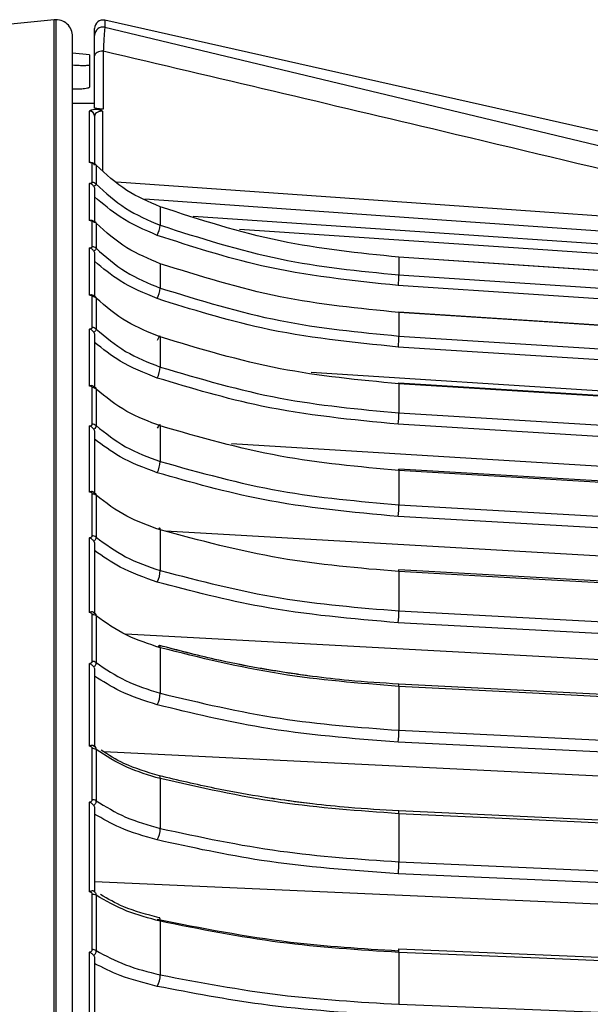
# Model space of a CAD drawing. Header units: millimetres. Extents: x -98 to 190, y -122 to 122.
# Tile 15 of 17: x -4 to 30, y 63 to 122. Entities that reach past the tile are written whole.
import ezdxf

# ---------------------------------------------------------------- set-up
doc = ezdxf.new("R2010")
doc.units = ezdxf.units.MM

msp = doc.modelspace()

# ---------------------------------------------------------------- linework, layer by layer
at = {"color": 7, "linetype": 'Continuous', "lineweight": 25}
for p, q in [((-1.6, 121.889), (-5.162, 121.531)), ((-1.6, 9.5), (-1.6, 121.889)), ((-1.5, 121.894), (-1.5, 9.5)), ((58.15, 109.101), (1.41, 121.863)), ((1.41, 121.863), (1.41, 121.446)), ((0.8, 120.96), (0.8, 121.375)), ((1.41, 121.446), (58.15, 107.887)), ((0.5, 119.813), (-0.5, 119.9)), ((0.5, 119.813), (0.5, 117.891)), ((0.8, 116.671), (0.8, 119.755)), ((1.319, 120.022), (1.319, 116.593)), ((-0.5, 116.944), (0.8, 116.944)), ((0.5, 113.414), (0.5, 116.478)), ((1.281, 116.473), (1.281, 112.95)), ((0.8, 116.181), (0.8, 113.312)), ((0.668, 112.239), (0.668, 113.365)), ((0.888, 113.273), (0.888, 112.147)), ((0.5, 109.981), (0.5, 112.184)), ((0.8, 111.833), (0.8, 109.919)), ((4.702, 110.794), (4.702, 109.7)), ((0.668, 108.426), (0.668, 109.915)), ((0.888, 109.825), (0.888, 108.338)), ((0.5, 105.551), (0.5, 108.355)), ((0.8, 107.994), (0.8, 105.489)), ((18.872, 107.81), (18.872, 106.753)), ((4.702, 107.421), (4.702, 105.975)), ((0.668, 103.632), (0.668, 105.47)), ((0.888, 105.383), (0.888, 103.547)), ((18.872, 104.527), (18.872, 103.129)), ((0.5, 100.166), (0.5, 103.544)), ((0.8, 103.177), (0.8, 100.024)), ((4.702, 103.075), (4.702, 101.289)), ((55.614, 98.285), (13.67, 100.958)), ((0.668, 97.898), (0.668, 100.069)), ((0.888, 99.987), (0.888, 97.818)), ((18.872, 100.297), (18.872, 98.571)), ((18.872, 98.571), (56.725, 96.266)), ((0.5, 93.874), (0.5, 97.796)), ((4.702, 97.796), (4.702, 95.687)), ((0.8, 97.425), (0.8, 93.765)), ((55.614, 93.891), (8.932, 96.734)), ((18.872, 95.158), (18.872, 93.121)), ((0.668, 91.278), (0.668, 93.762)), ((0.888, 93.685), (0.888, 91.204)), ((0.5, 86.731), (0.5, 91.161)), ((4.702, 91.631), (4.702, 89.218)), ((55.614, 88.648), (5.017, 91.557)), ((0.8, 90.791), (0.8, 86.656)), ((18.872, 89.158), (18.872, 86.827)), ((0.668, 83.832), (0.668, 86.606)), ((0.888, 86.535), (0.888, 83.763)), ((55.614, 82.601), (2.633, 85.44)), ((4.702, 84.636), (4.702, 81.941)), ((0.5, 78.803), (0.5, 83.702)), ((0.8, 83.335), (0.8, 78.763)), ((18.872, 82.35), (18.872, 79.747)), ((0.668, 75.626), (0.668, 78.666)), ((0.888, 78.601), (0.888, 75.564)), ((55.614, 75.807), (1.349, 78.475)), ((4.702, 76.875), (4.702, 73.922)), ((0.5, 70.162), (0.5, 75.484)), ((0.8, 75.125), (0.8, 70.157)), ((18.872, 74.797), (18.872, 71.944)), ((55.614, 68.326), (0.8, 70.755)), ((0.668, 66.736), (0.668, 70.013)), ((0.888, 69.955), (0.888, 66.681)), ((4.685, 68.616), (4.643, 68.624)), ((4.702, 68.417), (4.702, 65.233)), ((0.5, 60.885), (0.5, 66.583)), ((0.8, 66.234), (0.8, 60.915)), ((18.872, 66.566), (18.872, 63.49))]:
    msp.add_line(p, q, dxfattribs=at)
at = {"color": 7, "linetype": 'Continuous', "lineweight": 25, "flags": 128}
for points in [[(1.319, 120.022), (1.219, 120.018), (1.122, 120.004), (1.032, 119.98), (0.953, 119.947), (0.888, 119.906), (0.84, 119.859), (0.81, 119.808), (0.8, 119.755)], [(1.319, 116.593), (1.067, 116.592), (0.87, 116.59)], [(2.112, 112.27), (26.971, 110.531), (47.156, 109.12)], [(47.093, 108.214), (21.43, 110.011), (3.785, 111.246)], [(6.664, 110.237), (20.122, 109.326), (32.323, 108.5), (44.524, 107.674), (56.725, 106.848)], [(56.691, 106.256), (25.672, 108.356), (9.413, 109.456)], [(18.868, 107.815), (18.869, 107.824), (18.871, 107.827), (18.872, 107.81)], [(56.721, 105.284), (38.386, 106.51), (18.868, 107.815)], [(56.725, 105.28), (43.855, 106.14), (35.527, 106.697), (27.2, 107.254), (18.872, 107.81)], [(18.872, 106.753), (31.742, 105.904), (40.07, 105.354), (48.398, 104.804), (56.725, 104.254)], [(56.691, 103.628), (35.493, 105.027), (18.837, 106.127)], [(18.872, 104.527), (18.871, 104.553), (18.869, 104.559), (18.866, 104.546), (18.865, 104.541)], [(56.72, 102.096), (38.385, 103.285), (18.867, 104.551)], [(56.725, 102.072), (43.855, 102.907), (35.527, 103.447), (27.2, 103.987), (18.872, 104.527)], [(4.702, 103.075), (4.699, 103.11), (4.689, 103.128), (4.673, 103.127), (4.651, 103.108), (4.624, 103.071), (4.594, 103.018), (4.561, 102.952), (4.526, 102.874)], [(18.872, 103.129), (31.742, 102.309), (40.07, 101.778), (48.398, 101.247), (56.725, 100.716)], [(56.691, 100.061), (35.493, 101.413), (18.837, 102.474)], [(18.866, 100.343), (18.862, 100.321), (18.86, 100.308)], [(18.872, 100.297), (18.871, 100.331), (18.869, 100.347), (18.866, 100.344), (18.866, 100.343)], [(56.72, 97.987), (38.384, 99.128), (18.866, 100.343)], [(56.725, 97.94), (43.855, 98.742), (35.527, 99.26), (27.2, 99.778), (18.872, 100.297)], [(4.702, 97.796), (4.699, 97.839), (4.689, 97.866), (4.673, 97.874), (4.651, 97.864), (4.624, 97.836), (4.594, 97.791), (4.561, 97.731), (4.526, 97.658)], [(56.691, 95.589), (35.493, 96.88), (18.837, 97.894)], [(18.872, 95.158), (18.871, 95.201), (18.869, 95.226), (18.866, 95.232), (18.865, 95.23)], [(56.718, 92.993), (38.383, 94.077), (18.865, 95.23)], [(56.725, 92.921), (43.855, 93.682), (35.527, 94.174), (27.2, 94.666), (18.872, 95.158)], [(18.872, 93.121), (31.742, 92.381), (40.07, 91.902), (48.398, 91.423), (56.725, 90.944)], [(56.691, 90.25), (35.493, 91.469), (18.837, 92.427)], [(4.702, 91.631), (4.699, 91.683), (4.689, 91.718), (4.673, 91.735), (4.651, 91.734), (4.624, 91.715), (4.594, 91.678), (4.593, 91.677)], [(56.717, 87.161), (38.382, 88.177), (18.864, 89.259)], [(56.725, 87.061), (43.855, 87.774), (35.527, 88.235), (27.2, 88.697), (18.872, 89.158)], [(18.872, 86.827), (31.742, 86.137), (40.07, 85.691), (48.398, 85.245), (56.725, 84.799)], [(56.691, 84.095), (35.493, 85.23), (18.837, 86.123)], [(4.702, 84.636), (4.699, 84.695), (4.689, 84.739), (4.673, 84.766), (4.651, 84.774), (4.624, 84.763), (4.594, 84.735), (4.565, 84.695)], [(56.716, 80.544), (38.381, 81.483), (18.863, 82.482)], [(56.725, 80.412), (43.855, 81.071), (35.527, 81.497), (27.2, 81.924), (18.872, 82.35)], [(18.872, 79.747), (31.742, 79.114), (40.07, 78.704), (48.398, 78.295), (56.725, 77.885)], [(56.691, 77.178), (35.493, 78.22), (18.837, 79.039)], [(4.702, 76.875), (4.699, 76.941), (4.689, 76.993), (4.673, 77.028), (4.651, 77.046), (4.649, 77.046)], [(56.715, 73.2), (38.379, 74.054), (18.861, 74.962)], [(56.725, 73.035), (43.855, 73.634), (35.527, 74.022), (27.2, 74.409), (18.872, 74.797)], [(18.872, 71.944), (31.742, 71.374), (40.07, 71.005), (48.398, 70.636), (56.725, 70.267)], [(56.691, 69.561), (35.493, 70.501), (18.837, 71.239)], [(4.702, 68.417), (4.699, 68.49), (4.689, 68.55), (4.673, 68.594), (4.651, 68.62), (4.643, 68.624)], [(18.86, 66.768), (18.857, 66.768), (18.851, 66.753), (18.844, 66.72), (18.837, 66.669)], [(56.713, 65.198), (38.378, 65.958), (18.86, 66.768)], [(56.725, 64.996), (43.855, 65.53), (35.527, 65.875), (27.2, 66.221), (18.872, 66.566)], [(18.872, 63.49), (31.742, 62.987), (40.07, 62.662), (48.398, 62.337), (56.725, 62.012)]]:
    msp.add_lwpolyline(points, dxfattribs=at)
at = {"color": 7, "linetype": 'Continuous', "lineweight": 25}
for centre, radius, start, end in [((-1.5, 120.894), 1, 360, 95.74319), ((1.3, 121.375), 0.5, 77.32433, 180), ((1.3, 120.959), 0.5, 77.26021, 179.87276), ((0.501, 116.18), 0.299, 0.2513, 90.24911), ((0.669, 113.06), 0.305, 44.08232, 90.19236), ((0.669, 111.933), 0.307, 44.44042, 90.24238), ((0.67, 109.605), 0.31, 45.18657, 90.34235), ((2.186, 110.118), 2.551, 336.54551, 350.56263), ((0.67, 108.114), 0.312, 45.6696, 90.40405), ((5.578, 107.172), 13.301, 355.49465, 358.19767), ((2.434, 106.274), 2.288, 336.11227, 352.46562), ((0.671, 105.153), 0.316, 46.6406, 90.52108), ((0.671, 103.312), 0.32, 47.25207, 90.59009), ((6.974, 103.428), 11.902, 355.40417, 358.56195), ((2.606, 101.509), 2.108, 335.64218, 354.03229), ((0.672, 99.743), 0.326, 48.45447, 90.71558), ((7.957, 98.788), 10.917, 355.30276, 358.86385), ((0.672, 97.568), 0.33, 49.19814, 90.78661), ((2.748, 95.845), 1.96, 335.0749, 355.37681), ((19.245, 95.133), 0.392, 165.58098, 174.75246), ((0.673, 93.423), 0.339, 50.63856, 90.9104), ((8.786, 93.275), 10.087, 355.17853, 359.12586), ((0.674, 90.934), 0.344, 51.51801, 90.97736), ((2.883, 89.327), 1.823, 334.36468, 356.58071), ((19.253, 89.143), 0.406, 163.50964, 176.95257), ((18.697, 89.194), 0.179, 348.29272, 20.97368), ((0.675, 86.25), 0.356, 53.20222, 91.08819), ((9.569, 86.93), 9.303, 355.02191, 359.36431), ((0.675, 83.468), 0.364, 54.2202, 91.14454), ((18.515, 82.391), 0.36, 353.47257, 14.63502), ((3.018, 82.008), 1.686, 333.46992, 357.70726), ((10.355, 79.807), 8.517, 354.82355, 359.59243), ((0.676, 78.285), 0.381, 56.15181, 91.23062), ((0.676, 75.235), 0.392, 57.30946, 91.26977), ((18.441, 74.852), 0.434, 352.67623, 14.68312), ((3.157, 73.954), 1.546, 332.34636, 358.81065), ((11.164, 71.968), 7.708, 354.57269, 359.82231), ((0.677, 69.598), 0.415, 59.48845, 91.31978), ((0.678, 66.305), 0.431, 60.78435, 91.3357), ((18.198, 66.627), 0.677, 354.88547, 12.0279), ((3.303, 65.235), 1.4, 330.94136, 359.94263)]:
    msp.add_arc(centre, radius, start, end, dxfattribs=at)
for points, knots in [([(0.8, 119.755), (0.8, 120.106), (0.8, 120.733), (0.8, 120.891), (0.8, 120.96)], [0, 0, 0, 0, 0.559387, 1, 1, 1, 1]), ([(1.41, 121.446), (1.405, 121.411), (1.394, 121.342), (1.372, 121.031), (1.347, 120.596), (1.328, 120.213), (1.319, 120.022)], [0, 0, 0, 0, 0.250163, 0.500569, 0.749977, 1, 1, 1, 1]), ([(-0.5, 9.5), (-0.5, 10.087), (-0.5, 14.411), (-0.5, 22.369), (-0.5, 33.202), (-0.5, 43.616), (-0.5, 53.508), (-0.5, 63.316), (-0.5, 72.84), (-0.5, 81.868), (-0.5, 89.836), (-0.5, 96.786), (-0.5, 102.728), (-0.5, 107.698), (-0.5, 111.731), (-0.5, 114.906), (-0.5, 117.543), (-0.5, 119.484), (-0.5, 120.686), (-0.5, 120.827), (-0.5, 120.894)], [0, 0, 0, 0, 0.0097648, 0.0719981, 0.1336974, 0.1946126, 0.254513, 0.3131911, 0.3805273, 0.4456741, 0.5084447, 0.5687071, 0.6274036, 0.6833778, 0.7366331, 0.7872068, 0.835163, 0.8941399, 0.9490021, 1, 1, 1, 1]), ([(47.156, 109.12), (38.605, 111.175), (23.337, 114.846), (8.047, 118.44), (1.319, 120.022)], [0, 0, 0, 0, 0.56, 1, 1, 1, 1]), ([(0.5, 119.21), (0.496, 119.203), (0.488, 119.19), (0.405, 119.172), (0.223, 119.159), (-0.05, 119.164), (-0.3, 119.177), (-0.433, 119.188), (-0.5, 119.193)], [0, 0, 0, 0, 0.133289, 0.261242, 0.500285, 0.745366, 0.871596, 1, 1, 1, 1]), ([(-0.5, 117.785), (-0.373, 117.786), (-0.179, 117.789), (0.054, 117.802), (0.24, 117.818), (0.385, 117.841), (0.482, 117.866), (0.494, 117.882), (0.5, 117.891)], [0, 0, 0, 0, 0.240853, 0.368264, 0.50002, 0.697313, 0.83558, 1, 1, 1, 1]), ([(0.5, 116.478), (0.517, 116.5), (0.542, 116.532), (0.696, 116.569), (0.813, 116.583), (0.87, 116.59)], [0, 0, 0, 0, 0.498643, 0.75757, 1, 1, 1, 1]), ([(1.319, 116.593), (1.281, 116.593), (1.204, 116.594), (1.097, 116.599), (1.003, 116.608), (0.904, 116.622), (0.818, 116.644), (0.806, 116.662), (0.8, 116.671)], [0, 0, 0, 0, 0.124076, 0.25008, 0.3721, 0.501035, 0.749607, 1, 1, 1, 1]), ([(1.281, 116.473), (1.244, 116.47), (1.168, 116.466), (1.031, 116.434), (0.904, 116.371), (0.816, 116.28), (0.805, 116.214), (0.8, 116.181)], [0, 0, 0, 0, 0.107738, 0.221012, 0.465727, 0.728493, 1, 1, 1, 1]), ([(0.87, 116.59), (0.944, 116.585), (1.091, 116.574), (1.218, 116.506), (1.281, 116.473)], [0, 0, 0, 0, 0.501063, 1, 1, 1, 1]), ([(0.76, 113.308), (0.745, 113.328), (0.714, 113.367), (0.649, 113.404), (0.576, 113.423), (0.526, 113.417), (0.5, 113.414)], [0, 0, 0, 0, 0.236075, 0.479693, 0.733544, 1, 1, 1, 1]), ([(0.668, 113.365), (0.664, 113.372), (0.656, 113.385), (0.596, 113.404), (0.536, 113.41), (0.5, 113.414)], [0, 0, 0, 0, 0.279609, 0.560001, 1, 1, 1, 1]), ([(0.873, 113.298), (0.852, 113.315), (0.808, 113.351), (0.727, 113.385), (0.644, 113.408), (0.588, 113.415), (0.567, 113.418)], [0, 0, 0, 0, 0.252074, 0.52873, 0.819494, 1, 1, 1, 1]), ([(0.76, 113.308), (0.794, 113.31), (0.847, 113.312), (0.882, 113.296), (0.886, 113.28), (0.888, 113.273)], [0, 0, 0, 0, 0.480439, 0.736529, 1, 1, 1, 1]), ([(4.702, 110.794), (4.02, 111.086), (2.598, 111.694), (1.473, 112.733), (0.888, 113.273)], [0, 0, 0, 0, 0.480094, 1, 1, 1, 1]), ([(0.5, 112.184), (0.524, 112.187), (0.57, 112.192), (0.624, 112.206), (0.66, 112.222), (0.665, 112.233), (0.668, 112.239)], [0, 0, 0, 0, 0.281116, 0.559961, 0.780263, 1, 1, 1, 1]), ([(0.76, 111.995), (0.745, 112.018), (0.714, 112.066), (0.649, 112.121), (0.576, 112.163), (0.526, 112.177), (0.5, 112.184)], [0, 0, 0, 0, 0.236075, 0.479693, 0.733544, 1, 1, 1, 1]), ([(0.888, 112.147), (0.886, 112.137), (0.882, 112.116), (0.847, 112.066), (0.794, 112.023), (0.76, 111.995)], [0, 0, 0, 0, 0.263471, 0.519561, 1, 1, 1, 1]), ([(0.888, 112.147), (1.449, 111.633), (2.571, 110.605), (3.992, 110.002), (4.702, 109.7)], [0, 0, 0, 0, 0.5, 1, 1, 1, 1]), ([(0.76, 111.995), (0.772, 111.969), (0.795, 111.917), (0.798, 111.861), (0.8, 111.833)], [0, 0, 0, 0, 0.498932, 1, 1, 1, 1]), ([(4.526, 109.103), (3.763, 109.429), (2.395, 110.012), (1.289, 110.972), (0.8, 111.396)], [0, 0, 0, 0, 0.558156, 1, 1, 1, 1]), ([(18.872, 107.81), (16.502, 108.052), (11.666, 108.544), (7.054, 110.034), (4.702, 110.794)], [0, 0, 0, 0, 0.490197, 1, 1, 1, 1]), ([(0.76, 109.893), (0.745, 109.911), (0.714, 109.948), (0.649, 109.981), (0.576, 109.994), (0.526, 109.985), (0.5, 109.981)], [0, 0, 0, 0, 0.2360748, 0.4796934, 0.7335442, 1, 1, 1, 1]), ([(0.668, 109.915), (0.664, 109.924), (0.656, 109.942), (0.596, 109.967), (0.536, 109.975), (0.5, 109.981)], [0, 0, 0, 0, 0.279609, 0.560001, 1, 1, 1, 1]), ([(0.868, 109.866), (0.829, 109.897), (0.766, 109.944), (0.681, 109.968), (0.65, 109.976)], [0, 0, 0, 0, 0.632238, 1, 1, 1, 1]), ([(0.76, 109.893), (0.794, 109.89), (0.847, 109.885), (0.882, 109.857), (0.886, 109.836), (0.888, 109.825)], [0, 0, 0, 0, 0.480439, 0.736529, 1, 1, 1, 1]), ([(4.702, 107.421), (4.02, 107.704), (2.598, 108.294), (1.473, 109.301), (0.888, 109.825)], [0, 0, 0, 0, 0.480094, 1, 1, 1, 1]), ([(4.702, 109.7), (7.054, 108.95), (11.666, 107.478), (16.502, 106.992), (18.872, 106.753)], [0, 0, 0, 0, 0.509803, 1, 1, 1, 1]), ([(18.837, 106.127), (16.104, 106.415), (11.22, 106.93), (6.573, 108.439), (4.526, 109.103)], [0, 0, 0, 0, 0.559687, 1, 1, 1, 1]), ([(0.5, 108.355), (0.524, 108.358), (0.57, 108.365), (0.624, 108.383), (0.66, 108.404), (0.665, 108.419), (0.668, 108.426)], [0, 0, 0, 0, 0.281116, 0.559961, 0.780263, 1, 1, 1, 1]), ([(0.76, 108.157), (0.745, 108.18), (0.714, 108.227), (0.649, 108.284), (0.576, 108.329), (0.526, 108.346), (0.5, 108.355)], [0, 0, 0, 0, 0.236075, 0.479693, 0.733544, 1, 1, 1, 1]), ([(0.888, 108.338), (0.886, 108.324), (0.882, 108.298), (0.847, 108.237), (0.794, 108.189), (0.76, 108.157)], [0, 0, 0, 0, 0.263471, 0.519561, 1, 1, 1, 1]), ([(0.76, 108.157), (0.772, 108.131), (0.795, 108.079), (0.798, 108.022), (0.8, 107.994)], [0, 0, 0, 0, 0.498932, 1, 1, 1, 1]), ([(0.888, 108.338), (1.449, 107.841), (2.571, 106.849), (3.992, 106.266), (4.702, 105.975)], [0, 0, 0, 0, 0.5, 1, 1, 1, 1]), ([(4.526, 105.348), (3.763, 105.663), (2.395, 106.226), (1.289, 107.153), (0.8, 107.562)], [0, 0, 0, 0, 0.558156, 1, 1, 1, 1]), ([(18.872, 104.527), (16.502, 104.761), (11.666, 105.239), (7.054, 106.684), (4.702, 107.421)], [0, 0, 0, 0, 0.490197, 1, 1, 1, 1]), ([(4.702, 105.975), (7.054, 105.25), (11.666, 103.829), (16.502, 103.36), (18.872, 103.129)], [0, 0, 0, 0, 0.509803, 1, 1, 1, 1]), ([(0.76, 105.483), (0.745, 105.5), (0.714, 105.534), (0.649, 105.561), (0.576, 105.57), (0.526, 105.558), (0.5, 105.551)], [0, 0, 0, 0, 0.236075, 0.479693, 0.733544, 1, 1, 1, 1]), ([(0.668, 105.47), (0.664, 105.481), (0.656, 105.502), (0.596, 105.534), (0.536, 105.545), (0.5, 105.551)], [0, 0, 0, 0, 0.279609, 0.560001, 1, 1, 1, 1]), ([(0.862, 105.443), (0.821, 105.475), (0.758, 105.524), (0.672, 105.55), (0.643, 105.558)], [0, 0, 0, 0, 0.659703, 1, 1, 1, 1]), ([(0.76, 105.483), (0.794, 105.475), (0.847, 105.463), (0.882, 105.424), (0.886, 105.397), (0.888, 105.383)], [0, 0, 0, 0, 0.480439, 0.736529, 1, 1, 1, 1]), ([(4.702, 103.075), (4.02, 103.347), (2.598, 103.913), (1.473, 104.88), (0.888, 105.383)], [0, 0, 0, 0, 0.480094, 1, 1, 1, 1]), ([(18.837, 102.474), (16.104, 102.753), (11.22, 103.25), (6.573, 104.707), (4.526, 105.348)], [0, 0, 0, 0, 0.5596873, 1, 1, 1, 1]), ([(0.5, 103.544), (0.524, 103.548), (0.57, 103.557), (0.624, 103.578), (0.66, 103.604), (0.665, 103.622), (0.668, 103.632)], [0, 0, 0, 0, 0.281116, 0.559961, 0.780263, 1, 1, 1, 1]), ([(0.76, 103.339), (0.745, 103.362), (0.714, 103.409), (0.649, 103.467), (0.576, 103.514), (0.526, 103.534), (0.5, 103.544)], [0, 0, 0, 0, 0.236075, 0.479693, 0.733544, 1, 1, 1, 1]), ([(0.888, 103.547), (0.886, 103.531), (0.882, 103.499), (0.847, 103.428), (0.794, 103.375), (0.76, 103.339)], [0, 0, 0, 0, 0.263471, 0.519561, 1, 1, 1, 1]), ([(0.888, 103.547), (1.449, 103.073), (2.571, 102.124), (3.992, 101.568), (4.702, 101.289)], [0, 0, 0, 0, 0.5, 1, 1, 1, 1]), ([(0.76, 103.339), (0.772, 103.314), (0.795, 103.262), (0.798, 103.205), (0.8, 103.177)], [0, 0, 0, 0, 0.4989318, 1, 1, 1, 1]), ([(18.872, 100.297), (16.502, 100.521), (11.666, 100.98), (7.054, 102.368), (4.702, 103.075)], [0, 0, 0, 0, 0.490197, 1, 1, 1, 1]), ([(4.526, 100.639), (3.763, 100.94), (2.395, 101.478), (1.289, 102.363), (0.8, 102.754)], [0, 0, 0, 0, 0.558156, 1, 1, 1, 1]), ([(4.702, 101.289), (7.054, 100.597), (11.666, 99.24), (16.502, 98.791), (18.872, 98.571)], [0, 0, 0, 0, 0.5098032, 1, 1, 1, 1]), ([(18.837, 97.894), (16.104, 98.16), (11.22, 98.635), (6.573, 100.026), (4.526, 100.639)], [0, 0, 0, 0, 0.559687, 1, 1, 1, 1]), ([(0.76, 100.117), (0.745, 100.132), (0.714, 100.163), (0.649, 100.185), (0.576, 100.189), (0.526, 100.174), (0.5, 100.166)], [0, 0, 0, 0, 0.236075, 0.479693, 0.733544, 1, 1, 1, 1]), ([(0.668, 100.069), (0.664, 100.082), (0.656, 100.108), (0.596, 100.145), (0.536, 100.158), (0.5, 100.166)], [0, 0, 0, 0, 0.279609, 0.560001, 1, 1, 1, 1]), ([(0.76, 100.117), (0.794, 100.105), (0.847, 100.086), (0.882, 100.036), (0.886, 100.003), (0.888, 99.987)], [0, 0, 0, 0, 0.480439, 0.736529, 1, 1, 1, 1]), ([(4.702, 97.796), (4.02, 98.054), (2.598, 98.591), (1.473, 99.51), (0.888, 99.987)], [0, 0, 0, 0, 0.480094, 1, 1, 1, 1]), ([(0.5, 97.796), (0.524, 97.8), (0.57, 97.81), (0.624, 97.835), (0.66, 97.866), (0.665, 97.888), (0.668, 97.898)], [0, 0, 0, 0, 0.281116, 0.559961, 0.780263, 1, 1, 1, 1]), ([(0.76, 97.586), (0.745, 97.608), (0.714, 97.654), (0.649, 97.712), (0.576, 97.762), (0.526, 97.784), (0.5, 97.796)], [0, 0, 0, 0, 0.236075, 0.479693, 0.733544, 1, 1, 1, 1]), ([(0.888, 97.818), (0.886, 97.799), (0.882, 97.762), (0.847, 97.683), (0.794, 97.624), (0.76, 97.586)], [0, 0, 0, 0, 0.263471, 0.519561, 1, 1, 1, 1]), ([(0.76, 97.586), (0.772, 97.561), (0.795, 97.51), (0.798, 97.454), (0.8, 97.425)], [0, 0, 0, 0, 0.498932, 1, 1, 1, 1]), ([(0.888, 97.818), (1.449, 97.37), (2.571, 96.475), (3.992, 95.95), (4.702, 95.687)], [0, 0, 0, 0, 0.5, 1, 1, 1, 1]), ([(18.872, 95.158), (16.502, 95.372), (11.666, 95.807), (7.054, 97.124), (4.702, 97.796)], [0, 0, 0, 0, 0.490197, 1, 1, 1, 1]), ([(4.526, 95.019), (3.763, 95.302), (2.395, 95.811), (1.289, 96.647), (0.8, 97.016)], [0, 0, 0, 0, 0.558156, 1, 1, 1, 1]), ([(4.702, 95.687), (7.054, 95.033), (11.666, 93.752), (16.502, 93.328), (18.872, 93.121)], [0, 0, 0, 0, 0.509803, 1, 1, 1, 1]), ([(18.837, 92.427), (16.104, 92.678), (11.22, 93.127), (6.573, 94.44), (4.526, 95.019)], [0, 0, 0, 0, 0.559687, 1, 1, 1, 1]), ([(0.76, 93.845), (0.745, 93.858), (0.714, 93.885), (0.649, 93.902), (0.576, 93.901), (0.526, 93.883), (0.5, 93.874)], [0, 0, 0, 0, 0.236075, 0.479693, 0.733544, 1, 1, 1, 1]), ([(0.668, 93.762), (0.664, 93.777), (0.656, 93.807), (0.596, 93.85), (0.536, 93.865), (0.5, 93.874)], [0, 0, 0, 0, 0.279609, 0.560001, 1, 1, 1, 1]), ([(0.76, 93.845), (0.794, 93.828), (0.847, 93.802), (0.882, 93.742), (0.886, 93.704), (0.888, 93.685)], [0, 0, 0, 0, 0.480439, 0.736529, 1, 1, 1, 1]), ([(4.702, 91.631), (4.02, 91.873), (2.598, 92.377), (1.473, 93.238), (0.888, 93.685)], [0, 0, 0, 0, 0.480094, 1, 1, 1, 1]), ([(0.5, 91.161), (0.524, 91.167), (0.57, 91.178), (0.624, 91.207), (0.66, 91.241), (0.665, 91.266), (0.668, 91.278)], [0, 0, 0, 0, 0.281116, 0.559961, 0.780263, 1, 1, 1, 1]), ([(0.76, 90.949), (0.745, 90.97), (0.714, 91.015), (0.649, 91.073), (0.576, 91.124), (0.526, 91.149), (0.5, 91.161)], [0, 0, 0, 0, 0.236075, 0.479693, 0.733544, 1, 1, 1, 1]), ([(0.888, 91.204), (0.886, 91.182), (0.882, 91.14), (0.847, 91.053), (0.794, 90.99), (0.76, 90.949)], [0, 0, 0, 0, 0.263471, 0.519561, 1, 1, 1, 1]), ([(0.888, 91.204), (1.449, 90.786), (2.571, 89.952), (3.992, 89.463), (4.702, 89.218)], [0, 0, 0, 0, 0.5, 1, 1, 1, 1]), ([(18.872, 89.158), (16.502, 89.358), (11.666, 89.766), (7.054, 91.001), (4.702, 91.631)], [0, 0, 0, 0, 0.490197, 1, 1, 1, 1]), ([(0.76, 90.949), (0.772, 90.924), (0.795, 90.875), (0.798, 90.819), (0.8, 90.791)], [0, 0, 0, 0, 0.498932, 1, 1, 1, 1]), ([(4.526, 88.538), (3.763, 88.802), (2.395, 89.276), (1.289, 90.055), (0.8, 90.399)], [0, 0, 0, 0, 0.558156, 1, 1, 1, 1]), ([(4.702, 89.218), (7.054, 88.609), (11.666, 87.415), (16.502, 87.02), (18.872, 86.827)], [0, 0, 0, 0, 0.509803, 1, 1, 1, 1]), ([(18.837, 86.123), (16.104, 86.357), (11.22, 86.775), (6.573, 87.999), (4.526, 88.538)], [0, 0, 0, 0, 0.5596873, 1, 1, 1, 1]), ([(0.76, 86.723), (0.745, 86.734), (0.714, 86.757), (0.649, 86.769), (0.576, 86.763), (0.526, 86.742), (0.5, 86.731)], [0, 0, 0, 0, 0.236075, 0.479693, 0.733544, 1, 1, 1, 1]), ([(0.668, 86.606), (0.664, 86.623), (0.656, 86.656), (0.596, 86.704), (0.536, 86.721), (0.5, 86.731)], [0, 0, 0, 0, 0.279609, 0.560001, 1, 1, 1, 1]), ([(0.76, 86.723), (0.794, 86.702), (0.847, 86.669), (0.882, 86.599), (0.886, 86.556), (0.888, 86.535)], [0, 0, 0, 0, 0.480439, 0.736529, 1, 1, 1, 1]), ([(0.8, 86.656), (0.798, 86.666), (0.795, 86.686), (0.772, 86.711), (0.76, 86.723)], [0, 0, 0, 0, 0.501334, 1, 1, 1, 1]), ([(4.702, 84.636), (4.02, 84.86), (2.598, 85.326), (1.473, 86.121), (0.888, 86.535)], [0, 0, 0, 0, 0.4800942, 1, 1, 1, 1]), ([(12.199, 83.16), (11.637, 83.249), (10.209, 83.478), (7.677, 83.983), (5.749, 84.488), (4.657, 84.774)], [0, 0, 0, 0, 0.219526, 0.557621, 1, 1, 1, 1]), ([(12.558, 83.107), (12.48, 83.117), (11.796, 83.212), (10.254, 83.476), (7.68, 83.98), (5.753, 84.486), (4.661, 84.773)], [0, 0, 0, 0, 0.028881, 0.254124, 0.577236, 1, 1, 1, 1]), ([(18.872, 82.35), (16.502, 82.535), (11.666, 82.912), (7.054, 84.054), (4.702, 84.636)], [0, 0, 0, 0, 0.4901968, 1, 1, 1, 1]), ([(0.5, 83.702), (0.524, 83.708), (0.57, 83.72), (0.624, 83.752), (0.66, 83.791), (0.665, 83.818), (0.668, 83.832)], [0, 0, 0, 0, 0.281116, 0.559961, 0.780263, 1, 1, 1, 1]), ([(0.76, 83.488), (0.745, 83.509), (0.714, 83.551), (0.649, 83.609), (0.576, 83.661), (0.526, 83.688), (0.5, 83.702)], [0, 0, 0, 0, 0.236075, 0.479693, 0.733544, 1, 1, 1, 1]), ([(0.888, 83.763), (0.886, 83.74), (0.882, 83.693), (0.847, 83.598), (0.794, 83.531), (0.76, 83.488)], [0, 0, 0, 0, 0.263471, 0.519561, 1, 1, 1, 1]), ([(0.888, 83.763), (1.449, 83.38), (2.571, 82.614), (3.992, 82.165), (4.702, 81.941)], [0, 0, 0, 0, 0.5, 1, 1, 1, 1]), ([(0.76, 83.488), (0.772, 83.464), (0.795, 83.417), (0.798, 83.363), (0.8, 83.335)], [0, 0, 0, 0, 0.4989318, 1, 1, 1, 1]), ([(4.526, 81.255), (3.763, 81.498), (2.395, 81.932), (1.289, 82.647), (0.8, 82.963)], [0, 0, 0, 0, 0.558156, 1, 1, 1, 1]), ([(18.863, 82.482), (17.87, 82.545), (16.156, 82.653), (13.981, 82.907), (12.751, 83.068), (12.24, 83.153), (12.199, 83.16)], [0, 0, 0, 0, 0.443668, 0.766598, 0.981132, 1, 1, 1, 1]), ([(18.863, 82.482), (17.871, 82.546), (16.158, 82.656), (14.059, 82.891), (12.953, 83.05), (12.558, 83.107)], [0, 0, 0, 0, 0.469074, 0.810491, 1, 1, 1, 1]), ([(4.702, 81.941), (7.054, 81.382), (11.666, 80.286), (16.502, 79.924), (18.872, 79.747)], [0, 0, 0, 0, 0.509803, 1, 1, 1, 1]), ([(18.837, 79.039), (16.104, 79.253), (11.22, 79.637), (6.573, 80.761), (4.526, 81.255)], [0, 0, 0, 0, 0.559687, 1, 1, 1, 1]), ([(0.76, 78.815), (0.745, 78.825), (0.714, 78.844), (0.649, 78.85), (0.576, 78.839), (0.526, 78.816), (0.5, 78.803)], [0, 0, 0, 0, 0.236075, 0.479693, 0.733544, 1, 1, 1, 1]), ([(0.668, 78.666), (0.664, 78.684), (0.656, 78.721), (0.596, 78.774), (0.536, 78.792), (0.5, 78.803)], [0, 0, 0, 0, 0.279609, 0.560001, 1, 1, 1, 1]), ([(0.76, 78.815), (0.794, 78.79), (0.847, 78.751), (0.882, 78.672), (0.886, 78.625), (0.888, 78.601)], [0, 0, 0, 0, 0.480439, 0.736529, 1, 1, 1, 1]), ([(0.8, 78.763), (0.798, 78.77), (0.795, 78.785), (0.772, 78.805), (0.76, 78.815)], [0, 0, 0, 0, 0.501334, 1, 1, 1, 1]), ([(4.702, 76.875), (4.02, 77.078), (2.598, 77.502), (1.473, 78.225), (0.888, 78.601)], [0, 0, 0, 0, 0.480094, 1, 1, 1, 1]), ([(4.649, 77.046), (3.919, 77.261), (2.632, 77.639), (1.626, 78.287), (1.191, 78.567)], [0, 0, 0, 0, 0.567689, 1, 1, 1, 1]), ([(12.45, 75.543), (12.406, 75.549), (11.755, 75.631), (10.246, 75.867), (7.67, 76.325), (5.742, 76.785), (4.649, 77.046)], [0, 0, 0, 0, 0.0165, 0.244616, 0.571848, 1, 1, 1, 1]), ([(12.294, 75.564), (11.699, 75.65), (10.237, 75.862), (7.672, 76.327), (5.743, 76.786), (4.65, 77.046)], [0, 0, 0, 0, 0.229465, 0.563255, 1, 1, 1, 1]), ([(18.872, 74.797), (16.502, 74.965), (11.666, 75.308), (7.054, 76.346), (4.702, 76.875)], [0, 0, 0, 0, 0.4901968, 1, 1, 1, 1]), ([(0.5, 75.484), (0.524, 75.491), (0.57, 75.504), (0.624, 75.539), (0.66, 75.581), (0.665, 75.611), (0.668, 75.626)], [0, 0, 0, 0, 0.281116, 0.559961, 0.780263, 1, 1, 1, 1]), ([(0.76, 75.271), (0.745, 75.291), (0.714, 75.331), (0.649, 75.387), (0.576, 75.44), (0.526, 75.469), (0.5, 75.484)], [0, 0, 0, 0, 0.236075, 0.479693, 0.733544, 1, 1, 1, 1]), ([(0.888, 75.564), (0.886, 75.539), (0.882, 75.488), (0.847, 75.386), (0.794, 75.316), (0.76, 75.271)], [0, 0, 0, 0, 0.263471, 0.5195608, 1, 1, 1, 1]), ([(0.888, 75.564), (1.449, 75.219), (2.571, 74.529), (3.992, 74.124), (4.702, 73.922)], [0, 0, 0, 0, 0.5, 1, 1, 1, 1]), ([(18.861, 74.962), (17.869, 75.019), (16.153, 75.117), (13.978, 75.349), (12.781, 75.491), (12.302, 75.562), (12.294, 75.564)], [0, 0, 0, 0, 0.450453, 0.778321, 0.996135, 1, 1, 1, 1]), ([(18.861, 74.963), (17.868, 75.02), (16.153, 75.12), (14.019, 75.339), (12.878, 75.487), (12.45, 75.543)], [0, 0, 0, 0, 0.461569, 0.797523, 1, 1, 1, 1]), ([(0.76, 75.271), (0.772, 75.248), (0.795, 75.204), (0.798, 75.151), (0.8, 75.125)], [0, 0, 0, 0, 0.498932, 1, 1, 1, 1]), ([(4.526, 73.237), (3.763, 73.455), (2.395, 73.847), (1.289, 74.491), (0.8, 74.776)], [0, 0, 0, 0, 0.558156, 1, 1, 1, 1]), ([(4.702, 73.922), (7.054, 73.418), (11.666, 72.43), (16.502, 72.104), (18.872, 71.944)], [0, 0, 0, 0, 0.5098032, 1, 1, 1, 1]), ([(18.837, 71.239), (16.104, 71.432), (11.22, 71.778), (6.573, 72.791), (4.526, 73.237)], [0, 0, 0, 0, 0.559687, 1, 1, 1, 1]), ([(0.76, 70.194), (0.745, 70.201), (0.714, 70.216), (0.649, 70.217), (0.576, 70.201), (0.526, 70.175), (0.5, 70.162)], [0, 0, 0, 0, 0.236075, 0.479693, 0.733544, 1, 1, 1, 1]), ([(0.668, 70.013), (0.664, 70.033), (0.656, 70.073), (0.596, 70.129), (0.536, 70.15), (0.5, 70.162)], [0, 0, 0, 0, 0.279609, 0.560001, 1, 1, 1, 1]), ([(0.76, 70.194), (0.794, 70.165), (0.847, 70.119), (0.882, 70.032), (0.886, 69.981), (0.888, 69.955)], [0, 0, 0, 0, 0.480439, 0.736529, 1, 1, 1, 1]), ([(0.8, 70.157), (0.798, 70.161), (0.795, 70.171), (0.772, 70.186), (0.76, 70.194)], [0, 0, 0, 0, 0.501334, 1, 1, 1, 1]), ([(4.702, 68.417), (4.02, 68.598), (2.598, 68.976), (1.473, 69.62), (0.888, 69.955)], [0, 0, 0, 0, 0.480094, 1, 1, 1, 1]), ([(4.636, 68.626), (3.904, 68.818), (2.605, 69.159), (1.591, 69.741), (1.148, 69.995)], [0, 0, 0, 0, 0.563994, 1, 1, 1, 1]), ([(4.526, 68.539), (7.138, 68.022), (11.803, 67.098), (16.687, 66.8), (18.837, 66.669)], [0, 0, 0, 0, 0.559687, 1, 1, 1, 1]), ([(18.872, 66.566), (16.502, 66.716), (11.666, 67.021), (7.054, 67.946), (4.702, 68.417)], [0, 0, 0, 0, 0.490197, 1, 1, 1, 1]), ([(0.5, 66.583), (0.524, 66.59), (0.57, 66.605), (0.624, 66.642), (0.66, 66.687), (0.665, 66.72), (0.668, 66.736)], [0, 0, 0, 0, 0.281116, 0.559961, 0.780263, 1, 1, 1, 1]), ([(0.76, 66.372), (0.745, 66.391), (0.714, 66.428), (0.649, 66.483), (0.576, 66.536), (0.526, 66.567), (0.5, 66.583)], [0, 0, 0, 0, 0.236075, 0.479693, 0.733544, 1, 1, 1, 1]), ([(0.888, 66.681), (0.886, 66.654), (0.882, 66.599), (0.847, 66.492), (0.794, 66.419), (0.76, 66.372)], [0, 0, 0, 0, 0.263471, 0.519561, 1, 1, 1, 1]), ([(0.888, 66.681), (1.449, 66.377), (2.571, 65.768), (3.992, 65.412), (4.702, 65.233)], [0, 0, 0, 0, 0.5, 1, 1, 1, 1]), ([(0.76, 66.372), (0.772, 66.351), (0.795, 66.309), (0.798, 66.259), (0.8, 66.234)], [0, 0, 0, 0, 0.498932, 1, 1, 1, 1]), ([(4.526, 64.555), (3.763, 64.748), (2.395, 65.093), (1.289, 65.661), (0.8, 65.912)], [0, 0, 0, 0, 0.558156, 1, 1, 1, 1]), ([(4.702, 65.233), (7.054, 64.789), (11.666, 63.919), (16.502, 63.631), (18.872, 63.49)], [0, 0, 0, 0, 0.509803, 1, 1, 1, 1]), ([(18.837, 62.794), (16.104, 62.965), (11.22, 63.269), (6.573, 64.162), (4.526, 64.555)], [0, 0, 0, 0, 0.5596873, 1, 1, 1, 1])]:
    msp.add_open_spline(points, degree=3, knots=knots, dxfattribs=at)

doc.saveas('drawing.dxf')
